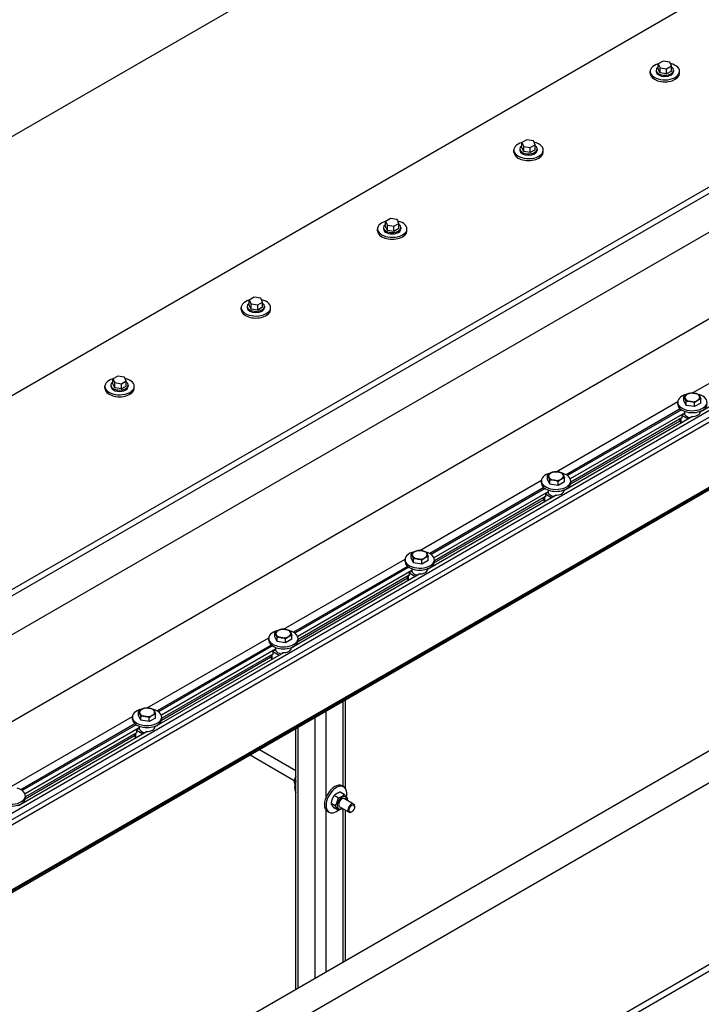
# Model space of a CAD drawing. Header units: millimetres. Extents: x 2241524 to 2686701, y -1965833 to -1461615.
# Tile 74 of 143: x 2340480 to 2340575, y -1954804 to -1954666. Entities that reach past the tile are written whole.
import ezdxf

# ---------------------------------------------------------------- set-up
doc = ezdxf.new("R2010")
doc.units = ezdxf.units.MM
doc.header["$LTSCALE"] = 100
doc.layers.add('CA_PODLAHA OBRYS', color=12, linetype='Continuous', lineweight=25)

msp = doc.modelspace()

# ---------------------------------------------------------------- linework, layer by layer
at = {"layer": 'CA_PODLAHA OBRYS'}
for p, q in [((2339311.15777, -1955529.14356), (2343184.17569, -1953293.05561)), ((2339311.94344, -1955529.59717), (2343184.17569, -1953293.96283)), ((2340253.96681, -1954875.94629), (2341001.92865, -1954444.11032)), ((2340254.75248, -1954876.3999), (2341001.92865, -1954445.01754)), ((2341001.92865, -1954450.46085), (2340263.3949, -1954876.85351)), ((2341074.21067, -1954485.84237), (2340326.24883, -1954917.67834)), ((2340326.24883, -1954913.14225), (2341064.78258, -1954486.74959)), ((2340231.79696, -1954825.33149), (2340595.49567, -1954615.34994)), ((2340595.49567, -1954651.63868), (2340231.79696, -1954861.62023)), ((2340277.02634, -1954881.09476), (2340642.75769, -1954669.93967)), ((2340570.10876, -1954672.10202), (2340569.42834, -1954672.49485)), ((2340569.42834, -1954672.49485), (2340569.67739, -1954673.03148)), ((2340569.42834, -1954673.22063), (2340569.42834, -1954672.49485)), ((2340571.03822, -1954672.24581), (2340570.10876, -1954672.10202)), ((2340571.28727, -1954672.78243), (2340571.03822, -1954672.24581)), ((2340568.30225, -1954673.81803), (2340568.30225, -1954673.54586)), ((2340569.13559, -1954673.36442), (2340569.13559, -1954673.54586)), ((2340569.67739, -1954673.75725), (2340569.42834, -1954673.22063)), ((2340569.67739, -1954673.03148), (2340570.60686, -1954673.17527)), ((2340569.67739, -1954673.75725), (2340569.67739, -1954673.03148)), ((2340570.60686, -1954673.90104), (2340569.67739, -1954673.75725)), ((2340570.60686, -1954673.17527), (2340571.28727, -1954672.78243)), ((2340570.60686, -1954673.90104), (2340570.60686, -1954673.17527)), ((2340571.28727, -1954673.50821), (2340570.60686, -1954673.90104)), ((2340571.28727, -1954673.50821), (2340571.28727, -1954672.78243)), ((2340571.58003, -1954673.36442), (2340571.58003, -1954673.54586)), ((2340572.41336, -1954673.81803), (2340572.41336, -1954673.54586)), ((2340645.90038, -1954681.00773), (2340295.88253, -1954883.09064)), ((2340646.68606, -1954681.46134), (2340296.6682, -1954883.54425)), ((2340646.68606, -1954682.18712), (2340296.6682, -1954884.27002)), ((2340551.01688, -1954683.12472), (2340550.33646, -1954683.51756)), ((2340550.33646, -1954683.51756), (2340550.58551, -1954684.05418)), ((2340550.33646, -1954684.24333), (2340550.33646, -1954683.51756)), ((2340551.94634, -1954683.26851), (2340551.01688, -1954683.12472)), ((2340552.19539, -1954683.80514), (2340551.94634, -1954683.26851)), ((2340549.21037, -1954684.84073), (2340549.21037, -1954684.56857)), ((2340550.0437, -1954684.38712), (2340550.0437, -1954684.56857)), ((2340550.58551, -1954684.77996), (2340550.33646, -1954684.24333)), ((2340550.58551, -1954684.05418), (2340551.51497, -1954684.19797)), ((2340550.58551, -1954684.77996), (2340550.58551, -1954684.05418)), ((2340551.51497, -1954684.92375), (2340550.58551, -1954684.77996)), ((2340551.51497, -1954684.19797), (2340552.19539, -1954683.80514)), ((2340551.51497, -1954684.92375), (2340551.51497, -1954684.19797)), ((2340552.19539, -1954684.53091), (2340551.51497, -1954684.92375)), ((2340552.19539, -1954684.53091), (2340552.19539, -1954683.80514)), ((2340552.48815, -1954684.38712), (2340552.48815, -1954684.56857)), ((2340553.32148, -1954684.84073), (2340553.32148, -1954684.56857)), ((2340650.61443, -1954688.99126), (2340308.45331, -1954886.53807)), ((2340650.61443, -1954689.39817), (2340308.17717, -1954887.10441)), ((2340650.61443, -1954689.1727), (2340308.45331, -1954886.71951)), ((2340531.92499, -1954694.14743), (2340531.24458, -1954694.54026)), ((2340531.24458, -1954694.54026), (2340531.49363, -1954695.07689)), ((2340531.24458, -1954695.26604), (2340531.24458, -1954694.54026)), ((2340532.85446, -1954694.29121), (2340531.92499, -1954694.14743)), ((2340533.1035, -1954694.82784), (2340532.85446, -1954694.29121)), ((2340530.11849, -1954695.86343), (2340530.11849, -1954695.59127)), ((2340530.95182, -1954695.40983), (2340530.95182, -1954695.59127)), ((2340531.49363, -1954695.80266), (2340531.24458, -1954695.26604)), ((2340531.49363, -1954695.07689), (2340532.42309, -1954695.22068)), ((2340531.49363, -1954695.80266), (2340531.49363, -1954695.07689)), ((2340532.42309, -1954695.94645), (2340531.49363, -1954695.80266)), ((2340532.42309, -1954695.22068), (2340533.1035, -1954694.82784)), ((2340532.42309, -1954695.94645), (2340532.42309, -1954695.22068)), ((2340533.1035, -1954695.55361), (2340532.42309, -1954695.94645)), ((2340533.1035, -1954695.55361), (2340533.1035, -1954694.82784)), ((2340533.39626, -1954695.40983), (2340533.39626, -1954695.59127)), ((2340534.2296, -1954695.86343), (2340534.2296, -1954695.59127)), ((2340512.83311, -1954705.17013), (2340512.1527, -1954705.56297)), ((2340512.1527, -1954705.56297), (2340512.40174, -1954706.09959)), ((2340512.1527, -1954706.28874), (2340512.1527, -1954705.56297)), ((2340513.76257, -1954705.31392), (2340512.83311, -1954705.17013)), ((2340514.01162, -1954705.85054), (2340513.76257, -1954705.31392)), ((2340511.0266, -1954706.88614), (2340511.0266, -1954706.61397)), ((2340511.85994, -1954706.43253), (2340511.85994, -1954706.61397)), ((2340512.40174, -1954706.82537), (2340512.1527, -1954706.28874)), ((2340512.40174, -1954706.09959), (2340513.33121, -1954706.24338)), ((2340512.40174, -1954706.82537), (2340512.40174, -1954706.09959)), ((2340513.33121, -1954706.96915), (2340512.40174, -1954706.82537)), ((2340513.33121, -1954706.24338), (2340514.01162, -1954705.85054)), ((2340513.33121, -1954706.96915), (2340513.33121, -1954706.24338)), ((2340514.01162, -1954706.57632), (2340513.33121, -1954706.96915)), ((2340514.01162, -1954706.57632), (2340514.01162, -1954705.85054)), ((2340514.30438, -1954706.43253), (2340514.30438, -1954706.61397)), ((2340515.13771, -1954706.88614), (2340515.13771, -1954706.61397)), ((2340574.24618, -1954718.56699), (2340591.2494, -1954708.75017)), ((2340593.3337, -1954710.83547), (2340575.31264, -1954721.23994)), ((2340493.74123, -1954716.19283), (2340493.06081, -1954716.58567)), ((2340493.06081, -1954716.58567), (2340493.30986, -1954717.1223)), ((2340493.06081, -1954717.31144), (2340493.06081, -1954716.58567)), ((2340494.67069, -1954716.33662), (2340493.74123, -1954716.19283)), ((2340494.91974, -1954716.87325), (2340494.67069, -1954716.33662)), ((2340491.93472, -1954717.90884), (2340491.93472, -1954717.63668)), ((2340492.76805, -1954717.45523), (2340492.76805, -1954717.63668)), ((2340493.30986, -1954717.84807), (2340493.06081, -1954717.31144)), ((2340493.30986, -1954717.1223), (2340494.23932, -1954717.26608)), ((2340493.30986, -1954717.84807), (2340493.30986, -1954717.1223)), ((2340494.23932, -1954717.99186), (2340493.30986, -1954717.84807)), ((2340494.23932, -1954717.26608), (2340494.91974, -1954716.87325)), ((2340494.23932, -1954717.99186), (2340494.23932, -1954717.26608)), ((2340494.91974, -1954717.59902), (2340494.23932, -1954717.99186)), ((2340494.91974, -1954717.59902), (2340494.91974, -1954716.87325)), ((2340495.2125, -1954717.45523), (2340495.2125, -1954717.63668)), ((2340496.04583, -1954717.90884), (2340496.04583, -1954717.63668)), ((2340573.03029, -1954719.62279), (2340573.03029, -1954719.07379)), ((2340575.38493, -1954719.98705), (2340575.38493, -1954719.43805)), ((2340555.1543, -1954729.58969), (2340572.15752, -1954719.77288)), ((2340572.50631, -1954720.79758), (2340556.5306, -1954730.02116)), ((2340572.15206, -1954720.13153), (2340572.15206, -1954719.85936)), ((2340573.34575, -1954720.30251), (2340573.03029, -1954719.62279)), ((2340573.34575, -1954720.30251), (2340573.34575, -1954719.75351)), ((2340574.52307, -1954720.48465), (2340573.34575, -1954720.30251)), ((2340574.52307, -1954720.48465), (2340574.52307, -1954719.93564)), ((2340575.38493, -1954719.98705), (2340574.52307, -1954720.48465)), ((2340574.24181, -1954721.85818), (2340556.22075, -1954732.26264)), ((2340572.67767, -1954720.92412), (2340556.71784, -1954730.13853)), ((2340573.10829, -1954721.37859), (2340557.11701, -1954730.61116)), ((2340572.73447, -1954722.04803), (2340557.17128, -1954731.03344)), ((2340572.59698, -1954722.12741), (2340572.59698, -1954722.69442)), ((2340572.73447, -1954722.09339), (2340572.69519, -1954722.07071)), ((2340573.10829, -1954721.46932), (2340572.73447, -1954721.68514)), ((2340572.73447, -1954721.68514), (2340573.638, -1954722.20679)), ((2340572.73447, -1954721.68514), (2340572.73447, -1954722.09339)), ((2340573.10206, -1954721.13204), (2340573.10206, -1954721.22019)), ((2340573.10829, -1954721.28787), (2340573.10829, -1954721.46932)), ((2340574.09038, -1954721.94561), (2340574.09038, -1954721.85488)), ((2340575.31317, -1954721.13204), (2340575.31317, -1954721.22019)), ((2340572.4668, -1954722.49741), (2340557.14498, -1954731.34347)), ((2340572.4668, -1954722.20256), (2340572.4668, -1954722.51298)), ((2340572.59698, -1954722.69442), (2340572.69519, -1954722.75112)), ((2340553.93841, -1954730.64549), (2340553.93841, -1954730.09649)), ((2340556.29305, -1954731.00976), (2340556.29305, -1954730.46075)), ((2340536.06242, -1954740.6124), (2340553.06564, -1954730.79558)), ((2340553.41443, -1954731.82029), (2340537.43871, -1954741.04387)), ((2340553.06017, -1954731.15423), (2340553.06017, -1954730.88207)), ((2340554.25387, -1954731.32522), (2340553.93841, -1954730.64549)), ((2340554.25387, -1954731.32522), (2340554.25387, -1954730.77621)), ((2340555.43119, -1954731.50735), (2340554.25387, -1954731.32522)), ((2340555.43119, -1954731.50735), (2340555.43119, -1954730.95835)), ((2340556.29305, -1954731.00976), (2340555.43119, -1954731.50735)), ((2340557.17128, -1954731.15423), (2340557.17128, -1954730.88207)), ((2340555.14993, -1954732.88088), (2340537.12887, -1954743.28534)), ((2340553.58579, -1954731.94682), (2340537.62596, -1954741.16123)), ((2340554.01641, -1954732.4013), (2340538.02513, -1954741.63387)), ((2340553.64259, -1954733.07073), (2340538.0794, -1954742.05614)), ((2340553.37492, -1954733.22527), (2340553.37492, -1954733.53568)), ((2340553.5051, -1954733.15011), (2340553.5051, -1954733.71712)), ((2340553.64259, -1954733.11609), (2340553.60331, -1954733.09341)), ((2340554.01641, -1954732.49202), (2340553.64259, -1954732.70784)), ((2340553.64259, -1954732.70784), (2340554.54611, -1954733.22949)), ((2340553.64259, -1954732.70784), (2340553.64259, -1954733.11609)), ((2340554.01017, -1954732.15474), (2340554.01017, -1954732.24289)), ((2340554.01641, -1954732.31058), (2340554.01641, -1954732.49202)), ((2340554.9985, -1954732.96831), (2340554.9985, -1954732.87759)), ((2340556.22128, -1954732.15474), (2340556.22128, -1954732.24289)), ((2340556.44659, -1954732.05869), (2340556.5103, -1954732.09547)), ((2340553.37492, -1954733.52011), (2340538.0531, -1954742.36617)), ((2340553.5051, -1954733.71712), (2340553.60331, -1954733.77382)), ((2340534.84653, -1954741.6682), (2340534.84653, -1954741.11919)), ((2340537.20116, -1954742.03246), (2340537.20116, -1954741.48346)), ((2340516.97053, -1954751.6351), (2340533.97375, -1954741.81828)), ((2340534.32254, -1954742.84299), (2340518.34683, -1954752.06657)), ((2340533.96829, -1954742.17694), (2340533.96829, -1954741.90477)), ((2340535.16199, -1954742.34792), (2340534.84653, -1954741.6682)), ((2340535.16199, -1954742.34792), (2340535.16199, -1954741.79892)), ((2340536.33931, -1954742.53005), (2340535.16199, -1954742.34792)), ((2340536.33931, -1954742.53005), (2340536.33931, -1954741.98105)), ((2340537.20116, -1954742.03246), (2340536.33931, -1954742.53005)), ((2340538.0794, -1954742.17694), (2340538.0794, -1954741.90477)), ((2340536.05805, -1954743.90358), (2340518.03699, -1954754.30805)), ((2340534.49391, -1954742.96952), (2340518.53408, -1954752.18394)), ((2340534.92452, -1954743.424), (2340518.93325, -1954752.65657)), ((2340534.55071, -1954744.09343), (2340518.98752, -1954753.07885)), ((2340534.28304, -1954744.24797), (2340534.28304, -1954744.55838)), ((2340534.41321, -1954744.17282), (2340534.41321, -1954744.73983)), ((2340534.55071, -1954744.1388), (2340534.51142, -1954744.11611)), ((2340534.92452, -1954743.51472), (2340534.55071, -1954743.73055)), ((2340534.55071, -1954743.73055), (2340535.45423, -1954744.2522)), ((2340534.55071, -1954743.73055), (2340534.55071, -1954744.1388)), ((2340534.91829, -1954743.17744), (2340534.91829, -1954743.2656)), ((2340534.92452, -1954743.33328), (2340534.92452, -1954743.51472)), ((2340535.90662, -1954743.99101), (2340535.90662, -1954743.90029)), ((2340537.1294, -1954743.17744), (2340537.1294, -1954743.2656)), ((2340537.35471, -1954743.08139), (2340537.41842, -1954743.11817)), ((2340534.28304, -1954744.54282), (2340518.96122, -1954753.38888)), ((2340534.41321, -1954744.73983), (2340534.51142, -1954744.79653)), ((2340515.75464, -1954752.6909), (2340515.75464, -1954752.1419)), ((2340518.10928, -1954753.05516), (2340518.10928, -1954752.50616)), ((2340497.87865, -1954762.6578), (2340514.88187, -1954752.84099)), ((2340515.23066, -1954753.86569), (2340499.25495, -1954763.08928)), ((2340514.87641, -1954753.19964), (2340514.87641, -1954752.92747)), ((2340516.0701, -1954753.37063), (2340515.75464, -1954752.6909)), ((2340516.0701, -1954753.37063), (2340516.0701, -1954752.82162)), ((2340517.24742, -1954753.55276), (2340516.0701, -1954753.37063)), ((2340517.24742, -1954753.55276), (2340517.24742, -1954753.00375)), ((2340518.10928, -1954753.05516), (2340517.24742, -1954753.55276)), ((2340518.98752, -1954753.19964), (2340518.98752, -1954752.92747)), ((2340516.96616, -1954754.92629), (2340498.94511, -1954765.33075)), ((2340515.40202, -1954753.99223), (2340499.44219, -1954763.20664)), ((2340515.83264, -1954754.44671), (2340499.84136, -1954763.67927)), ((2340515.45882, -1954755.11614), (2340499.89563, -1954764.10155)), ((2340515.19115, -1954755.27068), (2340515.19115, -1954755.58109)), ((2340515.32133, -1954755.19552), (2340515.32133, -1954755.76253)), ((2340515.45882, -1954755.1615), (2340515.41954, -1954755.13882)), ((2340515.83264, -1954754.53743), (2340515.45882, -1954754.75325)), ((2340515.45882, -1954754.75325), (2340516.36235, -1954755.2749)), ((2340515.45882, -1954754.75325), (2340515.45882, -1954755.1615)), ((2340515.82641, -1954754.20015), (2340515.82641, -1954754.2883)), ((2340515.83264, -1954754.35598), (2340515.83264, -1954754.53743)), ((2340516.81473, -1954755.01372), (2340516.81473, -1954754.923)), ((2340518.03752, -1954754.20015), (2340518.03752, -1954754.2883)), ((2340518.26282, -1954754.10409), (2340518.32653, -1954754.14088)), ((2340515.19115, -1954755.56552), (2340499.86933, -1954764.41158)), ((2340515.32133, -1954755.76253), (2340515.41954, -1954755.81923)), ((2340525.29939, -1954773.66531), (2340525.29939, -1954761.74884)), ((2340525.62483, -1954773.94239), (2340525.62483, -1954761.56095)), ((2340496.66276, -1954763.7136), (2340496.66276, -1954763.1646)), ((2340499.0174, -1954764.07787), (2340499.0174, -1954763.52886)), ((2340522.94237, -1954775.05651), (2340522.94237, -1954763.10967)), ((2340478.78677, -1954773.68051), (2340495.78999, -1954763.86369)), ((2340496.13878, -1954764.8884), (2340480.16307, -1954774.11198)), ((2340495.78452, -1954764.22234), (2340495.78452, -1954763.95018)), ((2340496.97822, -1954764.39333), (2340496.66276, -1954763.7136)), ((2340496.97822, -1954764.39333), (2340496.97822, -1954763.84433)), ((2340498.15554, -1954764.57546), (2340496.97822, -1954764.39333)), ((2340498.15554, -1954764.57546), (2340498.15554, -1954764.02646)), ((2340499.0174, -1954764.07787), (2340498.15554, -1954764.57546)), ((2340499.89563, -1954764.22234), (2340499.89563, -1954763.95018)), ((2340521.37102, -1954800.4884), (2340521.37102, -1954764.01688)), ((2340497.87428, -1954765.94899), (2340479.85322, -1954776.35345)), ((2340496.31014, -1954765.01493), (2340480.35031, -1954774.22934)), ((2340496.74076, -1954765.46941), (2340480.74948, -1954774.70198)), ((2340496.36694, -1954766.13884), (2340480.80375, -1954775.12425)), ((2340496.09927, -1954766.29338), (2340496.09927, -1954766.60379)), ((2340496.22945, -1954766.21822), (2340496.22945, -1954766.78523)), ((2340496.36694, -1954766.1842), (2340496.32766, -1954766.16152)), ((2340496.74076, -1954765.56013), (2340496.36694, -1954765.77595)), ((2340496.36694, -1954765.77595), (2340497.27046, -1954766.29761)), ((2340496.36694, -1954765.77595), (2340496.36694, -1954766.1842)), ((2340496.73452, -1954765.22285), (2340496.73452, -1954765.31101)), ((2340496.74076, -1954765.37869), (2340496.74076, -1954765.56013)), ((2340497.72285, -1954766.03642), (2340497.72285, -1954765.9457)), ((2340498.94563, -1954765.22285), (2340498.94563, -1954765.31101)), ((2340499.17094, -1954765.1268), (2340499.23465, -1954765.16358)), ((2340518.68856, -1954802.03712), (2340518.68856, -1954765.5656)), ((2340519.014, -1954801.84923), (2340519.014, -1954765.37771)), ((2340496.09927, -1954766.58823), (2340480.77745, -1954775.43428)), ((2340496.22945, -1954766.78523), (2340496.32766, -1954766.84194)), ((2340518.68856, -1954771.4523), (2340513.59053, -1954768.50895)), ((2340518.45252, -1954772.85562), (2340512.2572, -1954769.27875)), ((2340518.41677, -1954773.06036), (2340518.5928, -1954773.162)), ((2340525.4657, -1954774.77543), (2340524.895, -1954774.44594)), ((2340525.14866, -1954773.57829), (2340525.38436, -1954773.71437)), ((2340480.80375, -1954775.24505), (2340480.80375, -1954774.97288)), ((2340524.60384, -1954775.27302), (2340524.03314, -1954774.94353)), ((2340526.77195, -1954776.11925), (2340525.47558, -1954775.37079)), ((2340480.07906, -1954776.1495), (2340480.14277, -1954776.18629)), ((2340522.94237, -1954799.58118), (2340522.94237, -1954777.02122)), ((2340523.0931, -1954777.13861), (2340523.32881, -1954777.2747)), ((2340524.17291, -1954776.38368), (2340523.60222, -1954776.05418)), ((2340524.60384, -1954776.99674), (2340524.03314, -1954776.66725)), ((2340526.10529, -1954777.27395), (2340524.80891, -1954776.52549)), ((2340525.29939, -1954798.22035), (2340525.29939, -1954776.80866)), ((2340525.62483, -1954798.03246), (2340525.62483, -1954776.99655)), ((2340526.51719, -1954777.19557), (2340526.43862, -1954777.24093)), ((2340526.91002, -1954776.51515), (2340526.91002, -1954776.42443))]:
    msp.add_line(p, q, dxfattribs=at)
for centre, major_axis, ratio, start_param, end_param in [((2340570.35781, -1954673.54586), (-2.05556, 0), 0.577350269, -1.115695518, 4.326609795), ((2340570.35781, -1954673.81803), (2.05556, 0), 0.577350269, 3.141592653, 6.283185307), ((2340570.35781, -1954673.36442), (-1.22222, 0), 0.577350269, -0.706760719, 3.848353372), ((2340570.35781, -1954673.54586), (-1.22222, 0), 0.577350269, 0.000000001, 3.141592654), ((2340551.26592, -1954684.56857), (-2.05556, 0), 0.577350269, -1.115695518, 4.326609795), ((2340551.26592, -1954684.84073), (2.05556, 0), 0.577350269, 3.141592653, 6.283185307), ((2340551.26592, -1954684.38712), (-1.22222, 0), 0.577350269, -0.706760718, 3.848353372), ((2340551.26592, -1954684.56857), (-1.22222, 0), 0.577350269, 0.000000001, 3.141592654), ((2340532.17404, -1954695.59127), (2.05556, 0), 0.577350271, 2.025897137, 7.468202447), ((2340532.17404, -1954695.86343), (2.05556, 0), 0.577350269, 3.141592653, 6.283185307), ((2340532.17404, -1954695.40983), (-1.22222, 0), 0.57735027, -0.706760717, 3.848353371), ((2340532.17404, -1954695.59127), (1.22222, 0), 0.577350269, 3.141592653, 6.283185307), ((2340513.08216, -1954706.61397), (-2.05556, 0), 0.577350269, -1.115695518, 4.326609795), ((2340513.08216, -1954706.88614), (-2.05556, 0), 0.577350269, 0, 3.141592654), ((2340513.08216, -1954706.43253), (-1.22222, 0), 0.577350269, -0.706760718, 3.848353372), ((2340513.08216, -1954706.61397), (-1.22222, 0), 0.577350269, 0.000000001, 3.141592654), ((2340493.99028, -1954717.63668), (2.05556, 0), 0.577350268, 2.025897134, 7.468202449), ((2340493.99028, -1954717.90884), (2.05556, 0), 0.577350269, 3.141592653, 6.283185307), ((2340493.99028, -1954717.45523), (-1.22222, 0), 0.577350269, -0.706760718, 3.848353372), ((2340493.99028, -1954717.63668), (1.22222, 0), 0.577350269, 3.141592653, 6.283185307), ((2340574.20761, -1954719.85936), (2.05556, 0), 0.57735027, 1.950577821, 7.40894175), ((2340574.20761, -1954719.17894), (-1.05556, 0), 0.577350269, -0.785398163, 0.261799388), ((2340574.20761, -1954719.17894), (1.05556, 0), 0.577350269, 3.403392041, 4.450589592), ((2340574.20761, -1954719.17894), (1.05556, 0), 0.577350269, 1.308996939, 2.35619449), ((2340574.20761, -1954719.17894), (1.05556, 0), 0.577350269, 0.261799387, 1.308996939), ((2340574.20761, -1954719.17894), (1.05556, 0), 0.577350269, -0.785398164, 0.261799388), ((2340574.20761, -1954720.13153), (2.05556, 0), 0.577350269, 3.141592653, 6.283185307), ((2340574.20761, -1954719.17894), (-1.05556, 0), 0.577350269, 1.308996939, 2.35619449), ((2340574.20761, -1954721.22019), (-1.10556, 0), 0.577350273, 0, 0.106236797), ((2340574.20761, -1954721.40163), (-1.10556, 0), 0.577350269, 0.106236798, 1.341215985), ((2340574.20761, -1954721.22019), (1.10556, 0), 0.577350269, 4.606152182, 6.283185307), ((2340572.91125, -1954722.51298), (0.44444, 0), 0.577350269, 3.141592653, 3.926990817), ((2340555.11573, -1954730.88207), (2.05556, 0), 0.577350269, 1.950577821, 7.408941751), ((2340555.11573, -1954730.20164), (1.05556, 0), 0.577350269, 2.35619449, 3.403392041), ((2340555.11573, -1954730.20164), (-1.05556, 0), 0.577350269, 0.261799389, 1.30899694), ((2340555.11573, -1954730.20164), (1.05556, 0), 0.57735027, 1.308996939, 2.356194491), ((2340555.11573, -1954730.20164), (-1.05556, 0), 0.577350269, 3.403392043, 4.450589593), ((2340555.11573, -1954730.20164), (1.05556, 0), 0.577350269, -0.785398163, 0.261799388), ((2340555.11573, -1954731.15423), (2.05556, 0), 0.577350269, 3.141592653, 6.283185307), ((2340555.11573, -1954730.20164), (-1.05556, 0), 0.57735027, 1.308996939, 2.356194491), ((2340555.11573, -1954732.24289), (1.10556, 0), 0.577350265, 3.141592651, 3.24782945), ((2340555.11573, -1954732.42434), (-1.10556, 0), 0.577350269, 0.106236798, 1.341215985), ((2340555.11573, -1954732.24289), (1.10556, 0), 0.577350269, 4.606152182, 6.283185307), ((2340553.81937, -1954733.53568), (-0.44444, 0), 0.577350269, 0.000000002, 0.785398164), ((2340536.02384, -1954741.90477), (2.05556, 0), 0.577350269, 1.950577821, 7.408941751), ((2340536.02384, -1954741.22435), (1.05556, 0), 0.577350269, 2.35619449, 3.403392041), ((2340536.02384, -1954741.22435), (1.05556, 0), 0.577350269, 3.403392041, 4.450589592), ((2340536.02384, -1954741.22435), (1.05556, 0), 0.577350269, 1.308996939, 2.35619449), ((2340536.02384, -1954741.22435), (1.05556, 0), 0.577350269, 0.261799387, 1.308996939), ((2340536.02384, -1954741.22435), (-1.05556, 0), 0.577350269, 2.35619449, 3.403392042), ((2340536.02384, -1954742.17694), (2.05556, 0), 0.577350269, 3.141592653, 6.283185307), ((2340536.02384, -1954741.22435), (-1.05556, 0), 0.577350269, 1.308996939, 2.35619449), ((2340536.02384, -1954743.2656), (1.10556, 0), 0.577350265, 3.141592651, 3.24782945), ((2340536.02384, -1954743.44704), (-1.10556, 0), 0.577350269, 0.106236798, 1.341215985), ((2340536.02384, -1954743.2656), (1.10556, 0), 0.577350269, 4.606152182, 6.283185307), ((2340534.72748, -1954744.55838), (0.44444, 0), 0.577350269, 3.141592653, 3.926990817), ((2340516.93196, -1954752.92747), (2.05556, 0), 0.57735027, 1.950577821, 7.40894175), ((2340516.93196, -1954752.24705), (1.05556, 0), 0.577350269, 2.35619449, 3.403392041), ((2340516.93196, -1954752.24705), (-1.05556, 0), 0.577350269, 0.261799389, 1.30899694), ((2340516.93196, -1954752.24705), (1.05556, 0), 0.57735027, 1.308996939, 2.356194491), ((2340516.93196, -1954752.24705), (-1.05556, 0), 0.577350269, 3.403392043, 4.450589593), ((2340516.93196, -1954752.24705), (1.05556, 0), 0.577350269, -0.785398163, 0.261799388), ((2340516.93196, -1954753.19964), (2.05556, 0), 0.577350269, 3.141592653, 6.283185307), ((2340516.93196, -1954752.24705), (-1.05556, 0), 0.57735027, 1.308996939, 2.356194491), ((2340516.93196, -1954754.2883), (-1.10556, 0), 0.577350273, 0, 0.106236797), ((2340516.93196, -1954754.46974), (-1.10556, 0), 0.577350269, 0.106236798, 1.341215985), ((2340516.93196, -1954754.2883), (1.10556, 0), 0.577350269, 4.606152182, 6.283185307), ((2340515.6356, -1954755.58109), (0.44444, 0), 0.577350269, 3.141592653, 3.926990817), ((2340497.84008, -1954763.95018), (2.05556, 0), 0.577350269, 1.950577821, 7.408941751), ((2340497.84008, -1954763.26975), (-1.05556, 0), 0.577350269, -0.785398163, 0.261799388), ((2340497.84008, -1954763.26975), (1.05556, 0), 0.577350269, 3.403392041, 4.450589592), ((2340497.84008, -1954763.26975), (1.05556, 0), 0.577350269, 1.308996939, 2.35619449), ((2340497.84008, -1954763.26975), (1.05556, 0), 0.577350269, 0.261799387, 1.308996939), ((2340497.84008, -1954763.26975), (1.05556, 0), 0.577350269, -0.785398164, 0.261799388), ((2340497.84008, -1954764.22234), (-2.05556, 0), 0.577350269, 0, 3.141592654), ((2340497.84008, -1954763.26975), (-1.05556, 0), 0.577350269, 1.308996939, 2.35619449), ((2340497.84008, -1954765.31101), (1.10556, 0), 0.577350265, 3.141592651, 3.24782945), ((2340497.84008, -1954765.49245), (-1.10556, 0), 0.577350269, 0.106236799, 1.341215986), ((2340497.84008, -1954765.31101), (1.10556, 0), 0.577350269, 4.606152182, 6.283185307), ((2340496.54372, -1954766.60379), (0.44444, 0), 0.577350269, 3.141592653, 3.926990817), ((2340519.95681, -1954772.95432), (1.02778, 1.78016), 0.577350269, 1.845791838, 2.866597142), ((2340478.7482, -1954774.97288), (-2.05556, 0), 0.577350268, -1.191014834, 4.267349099), ((2340524.12088, -1954775.35845), (1.02778, 1.78016), 0.577350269, 0, 3.141592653), ((2340524.35658, -1954775.49453), (1.02778, 1.78016), 0.57735027, -1.055729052, 4.111411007), ((2340478.7482, -1954775.24505), (2.05556, 0), 0.577350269, 3.141592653, 6.283185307), ((2340525.14226, -1954775.94814), (0.47778, 0.82754), 0.57735027, -0.798650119, 3.940242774), ((2340525.14226, -1954775.94814), (0.33335, 0.57737), 0.577350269, -0.008471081, 3.150063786), ((2340526.43862, -1954776.6966), (0.33333, 0.57735), 0.577350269, -0.785398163, 3.926990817)]:
    msp.add_ellipse(centre, major_axis=major_axis, ratio=ratio, start_param=start_param, end_param=end_param, dxfattribs=at)
msp.add_ellipse((2340526.51719, -1954776.74196), major_axis=(0.27778, 0.48113), ratio=0.577350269, dxfattribs=at)
for points, weights in [([(2340573.03029, -1954719.07379), (2340573.26123, -1954718.86348), (2340573.46122, -1954718.74801)], [1, 1.0379548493, 1]), ([(2340573.18802, -1954719.33667), (2340573.11482, -1954719.17894), (2340573.03029, -1954719.07379)], [1, 1.0379548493, 1]), ([(2340573.34575, -1954719.75351), (2340573.26123, -1954719.4944), (2340573.18802, -1954719.33667)], [1, 1.0379548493, 1]), ([(2340573.46122, -1954718.74801), (2340573.66122, -1954718.63254), (2340573.89215, -1954718.57619)], [1, 1.0379548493, 1]), ([(2340573.89215, -1954718.57619), (2340574.20761, -1954718.54802), (2340574.48081, -1954718.59028)], [1, 1.0379548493, 1]), ([(2340574.48081, -1954718.59028), (2340574.75401, -1954718.63254), (2340575.06947, -1954718.75832)], [1, 1.0379548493, 1]), ([(2340575.38493, -1954719.43805), (2340575.154, -1954719.4944), (2340574.954, -1954719.60987)], [1, 1.0379548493, 1]), ([(2340575.06947, -1954718.75832), (2340575.154, -1954718.86348), (2340575.2272, -1954719.02121)], [1, 1.0379548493, 1]), ([(2340575.2272, -1954719.02121), (2340575.3004, -1954719.17894), (2340575.38493, -1954719.43805)], [1, 1.0379548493, 1]), ([(2340573.93441, -1954719.7676), (2340573.66122, -1954719.72533), (2340573.34575, -1954719.75351)], [1, 1.0379548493, 1]), ([(2340574.52307, -1954719.93564), (2340574.20761, -1954719.80986), (2340573.93441, -1954719.7676)], [1, 1.0379548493, 1]), ([(2340574.954, -1954719.60987), (2340574.75401, -1954719.72533), (2340574.52307, -1954719.93564)], [1, 1.0379548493, 1]), ([(2340553.93841, -1954730.09649), (2340554.16934, -1954729.88618), (2340554.36934, -1954729.77071)], [1, 1.0379548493, 1]), ([(2340554.09614, -1954730.35937), (2340554.02294, -1954730.20164), (2340553.93841, -1954730.09649)], [1, 1.0379548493, 1]), ([(2340554.25387, -1954730.77621), (2340554.16934, -1954730.5171), (2340554.09614, -1954730.35937)], [1, 1.0379548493, 1]), ([(2340554.36934, -1954729.77071), (2340554.56933, -1954729.65525), (2340554.80027, -1954729.5989)], [1, 1.0379548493, 1]), ([(2340554.80027, -1954729.5989), (2340555.11573, -1954729.57072), (2340555.38893, -1954729.61298)], [1, 1.0379548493, 1]), ([(2340555.38893, -1954729.61298), (2340555.66212, -1954729.65525), (2340555.97759, -1954729.78103)], [1, 1.0379548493, 1]), ([(2340556.29305, -1954730.46075), (2340556.06211, -1954730.5171), (2340555.86212, -1954730.63257)], [1, 1.0379548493, 1]), ([(2340555.97759, -1954729.78103), (2340556.06211, -1954729.88618), (2340556.13532, -1954730.04391)], [1, 1.0379548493, 1]), ([(2340556.13532, -1954730.04391), (2340556.20852, -1954730.20164), (2340556.29305, -1954730.46075)], [1, 1.0379548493, 1]), ([(2340554.84253, -1954730.7903), (2340554.56933, -1954730.74804), (2340554.25387, -1954730.77621)], [1, 1.0379548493, 1]), ([(2340555.43119, -1954730.95835), (2340555.11573, -1954730.83257), (2340554.84253, -1954730.7903)], [1, 1.0379548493, 1]), ([(2340555.86212, -1954730.63257), (2340555.66212, -1954730.74804), (2340555.43119, -1954730.95835)], [1, 1.0379548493, 1]), ([(2340534.84653, -1954741.11919), (2340535.07746, -1954740.90889), (2340535.27745, -1954740.79342)], [1, 1.0379548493, 1]), ([(2340535.00426, -1954741.38208), (2340534.93105, -1954741.22435), (2340534.84653, -1954741.11919)], [1, 1.0379548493, 1]), ([(2340535.16199, -1954741.79892), (2340535.07746, -1954741.53981), (2340535.00426, -1954741.38208)], [1, 1.0379548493, 1]), ([(2340535.27745, -1954740.79342), (2340535.47745, -1954740.67795), (2340535.70838, -1954740.6216)], [1, 1.0379548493, 1]), ([(2340535.70838, -1954740.6216), (2340536.02384, -1954740.59342), (2340536.29704, -1954740.63569)], [1, 1.0379548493, 1]), ([(2340536.29704, -1954740.63569), (2340536.57024, -1954740.67795), (2340536.8857, -1954740.80373)], [1, 1.0379548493, 1]), ([(2340537.20116, -1954741.48346), (2340536.97023, -1954741.53981), (2340536.77024, -1954741.65528)], [1, 1.0379548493, 1]), ([(2340536.8857, -1954740.80373), (2340536.97023, -1954740.90889), (2340537.04343, -1954741.06662)], [1, 1.0379548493, 1]), ([(2340537.04343, -1954741.06662), (2340537.11664, -1954741.22435), (2340537.20116, -1954741.48346)], [1, 1.0379548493, 1]), ([(2340535.75065, -1954741.81301), (2340535.47745, -1954741.77074), (2340535.16199, -1954741.79892)], [1, 1.0379548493, 1]), ([(2340536.33931, -1954741.98105), (2340536.02384, -1954741.85527), (2340535.75065, -1954741.81301)], [1, 1.0379548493, 1]), ([(2340536.77024, -1954741.65528), (2340536.57024, -1954741.77074), (2340536.33931, -1954741.98105)], [1, 1.0379548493, 1]), ([(2340515.75464, -1954752.1419), (2340515.98558, -1954751.93159), (2340516.18557, -1954751.81612)], [1, 1.0379548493, 1]), ([(2340515.91237, -1954752.40478), (2340515.83917, -1954752.24705), (2340515.75464, -1954752.1419)], [1, 1.0379548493, 1]), ([(2340516.0701, -1954752.82162), (2340515.98558, -1954752.56251), (2340515.91237, -1954752.40478)], [1, 1.0379548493, 1]), ([(2340516.18557, -1954751.81612), (2340516.38557, -1954751.70065), (2340516.6165, -1954751.6443)], [1, 1.0379548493, 1]), ([(2340516.6165, -1954751.6443), (2340516.93196, -1954751.61613), (2340517.20516, -1954751.65839)], [1, 1.0379548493, 1]), ([(2340517.20516, -1954751.65839), (2340517.47836, -1954751.70065), (2340517.79382, -1954751.82644)], [1, 1.0379548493, 1]), ([(2340518.10928, -1954752.50616), (2340517.87835, -1954752.56251), (2340517.67835, -1954752.67798)], [1, 1.0379548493, 1]), ([(2340517.79382, -1954751.82644), (2340517.87835, -1954751.93159), (2340517.95155, -1954752.08932)], [1, 1.0379548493, 1]), ([(2340517.95155, -1954752.08932), (2340518.02475, -1954752.24705), (2340518.10928, -1954752.50616)], [1, 1.0379548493, 1]), ([(2340516.65876, -1954752.83571), (2340516.38557, -1954752.79345), (2340516.0701, -1954752.82162)], [1, 1.0379548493, 1]), ([(2340517.24742, -1954753.00375), (2340516.93196, -1954752.87797), (2340516.65876, -1954752.83571)], [1, 1.0379548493, 1]), ([(2340517.67835, -1954752.67798), (2340517.47836, -1954752.79345), (2340517.24742, -1954753.00375)], [1, 1.0379548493, 1]), ([(2340496.66276, -1954763.1646), (2340496.89369, -1954762.95429), (2340497.09369, -1954762.83883)], [1, 1.0379548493, 1]), ([(2340496.82049, -1954763.42749), (2340496.74729, -1954763.26975), (2340496.66276, -1954763.1646)], [1, 1.0379548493, 1]), ([(2340496.97822, -1954763.84433), (2340496.89369, -1954763.58522), (2340496.82049, -1954763.42749)], [1, 1.0379548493, 1]), ([(2340497.09369, -1954762.83883), (2340497.29368, -1954762.72336), (2340497.52462, -1954762.66701)], [1, 1.0379548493, 1]), ([(2340497.52462, -1954762.66701), (2340497.84008, -1954762.63883), (2340498.11328, -1954762.68109)], [1, 1.0379548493, 1]), ([(2340498.11328, -1954762.68109), (2340498.38647, -1954762.72336), (2340498.70194, -1954762.84914)], [1, 1.0379548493, 1]), ([(2340499.0174, -1954763.52886), (2340498.78646, -1954763.58522), (2340498.58647, -1954763.70068)], [1, 1.0379548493, 1]), ([(2340498.70194, -1954762.84914), (2340498.78646, -1954762.95429), (2340498.85967, -1954763.11202)], [1, 1.0379548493, 1]), ([(2340498.85967, -1954763.11202), (2340498.93287, -1954763.26975), (2340499.0174, -1954763.52886)], [1, 1.0379548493, 1]), ([(2340497.56688, -1954763.85841), (2340497.29368, -1954763.81615), (2340496.97822, -1954763.84433)], [1, 1.0379548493, 1]), ([(2340498.15554, -1954764.02646), (2340497.84008, -1954763.90068), (2340497.56688, -1954763.85841)], [1, 1.0379548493, 1]), ([(2340498.58647, -1954763.70068), (2340498.38647, -1954763.81615), (2340498.15554, -1954764.02646)], [1, 1.0379548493, 1]), ([(2340518.68856, -1954772.20328), (2340518.48826, -1954772.56802), (2340518.41677, -1954773.06036)], [1.05647018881, 1.1175383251, 1]), ([(2340518.41677, -1954773.06036), (2340518.46338, -1954773.18052), (2340518.5561, -1954773.31482)], [1, 1.07363396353, 1.07717171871]), ([(2340524.895, -1954774.44594), (2340524.33967, -1954774.62291), (2340524.03314, -1954774.94353)], [1, 1.15470053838, 1]), ([(2340524.03314, -1954774.94353), (2340523.69328, -1954775.42704), (2340523.60222, -1954776.05418)], [1, 1.15470053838, 1]), ([(2340524.17291, -1954776.38368), (2340524.51277, -1954775.90017), (2340524.60384, -1954775.27302)], [1, 1.15470053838, 1]), ([(2340524.60384, -1954775.27302), (2340525.15917, -1954775.09605), (2340525.4657, -1954774.77543)], [1, 1.15470053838, 1]), ([(2340525.4657, -1954774.77543), (2340525.80556, -1954775.15378), (2340525.89662, -1954775.38849)], [1, 1.15470053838, 1]), ([(2340525.89662, -1954775.38849), (2340525.88097, -1954775.49633), (2340525.86087, -1954775.59323)], [1, 1.02358148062, 1.03997376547]), ([(2340523.60222, -1954776.05418), (2340523.69328, -1954776.28889), (2340524.03314, -1954776.66725)], [1, 1.15470053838, 1]), ([(2340524.60384, -1954776.99674), (2340524.51277, -1954776.76203), (2340524.17291, -1954776.38368)], [1, 1.15470053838, 1]), ([(2340525.1787, -1954776.73898), (2340524.95557, -1954776.88465), (2340524.60384, -1954776.99674)], [1.07429482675, 1.09272359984, 1])]:
    msp.add_rational_spline(points, weights, degree=2, dxfattribs=at)

doc.saveas('drawing.dxf')
